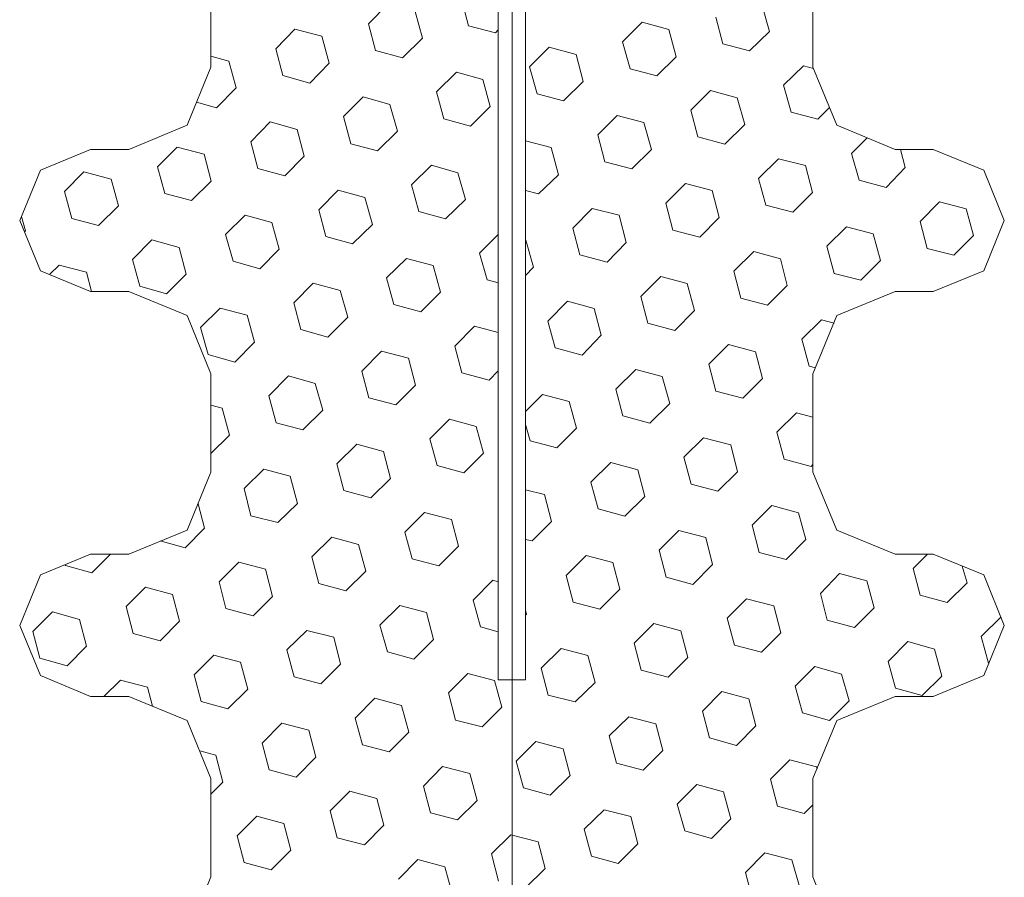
# Model space of a CAD drawing. Extents: x 5465377 to 5465550, y 5925276 to 5925338.
# Tile 143 of 182: x 5465446.7694 to 5465446.8118, y 5925321.8522 to 5925321.8892. Entities that reach past the tile are written whole.
import ezdxf

# ---------------------------------------------------------------- set-up
doc = ezdxf.new("R2010")
doc.units = 0
doc.header["$MEASUREMENT"] = 0
doc.layers.add('0_Nr_Pióra__141', color=7, linetype='Continuous', lineweight=0)

msp = doc.modelspace()

# ---------------------------------------------------------------- linework, layer by layer
at = {"layer": '0_Nr_Pióra__141', "linetype": 'Continuous'}
for p, q in [((5465446.790583, 5925321.369712), (5465446.790583, 5925322.046259)), ((5465446.789983, 5925321.926738), (5465446.789983, 5925321.860739)), ((5465446.79116, 5925321.860739), (5465446.79116, 5925321.926738)), ((5465446.777617, 5925321.887113), (5465446.777617, 5925321.891346)), ((5465446.803526, 5925321.891346), (5465446.803526, 5925321.887113)), ((5465446.788404, 5925321.89005), (5465446.788711, 5925321.888895)), ((5465446.785237, 5925321.889822), (5465446.7844, 5925321.888979)), ((5465446.786402, 5925321.889514), (5465446.78672, 5925321.888363)), ((5465446.801335, 5925321.889805), (5465446.801665, 5925321.888653)), ((5465446.799345, 5925321.889269), (5465446.799651, 5925321.888118)), ((5465446.781232, 5925321.88875), (5465446.780408, 5925321.887906)), ((5465446.781232, 5925321.88875), (5465446.782398, 5925321.888443)), ((5465446.7844, 5925321.888979), (5465446.784707, 5925321.887827)), ((5465446.788711, 5925321.888895), (5465446.789865, 5925321.888588)), ((5465446.789983, 5925321.888716), (5465446.789865, 5925321.888588)), ((5465446.796177, 5925321.889044), (5465446.795329, 5925321.888197)), ((5465446.796177, 5925321.889044), (5465446.797331, 5925321.888732)), ((5465446.797331, 5925321.888732), (5465446.797649, 5925321.887565)), ((5465446.782398, 5925321.888443), (5465446.782705, 5925321.887291)), ((5465446.78672, 5925321.888363), (5465446.785861, 5925321.887516)), ((5465446.801665, 5925321.888653), (5465446.800805, 5925321.88781)), ((5465446.780408, 5925321.887906), (5465446.780714, 5925321.886755)), ((5465446.784707, 5925321.887827), (5465446.785861, 5925321.887516)), ((5465446.792173, 5925321.887973), (5465446.791325, 5925321.88713)), ((5465446.792173, 5925321.887973), (5465446.793339, 5925321.887665)), ((5465446.795329, 5925321.888197), (5465446.795659, 5925321.887046)), ((5465446.799651, 5925321.888118), (5465446.800805, 5925321.88781)), ((5465446.777617, 5925321.887582), (5465446.778394, 5925321.88737)), ((5465446.793339, 5925321.887665), (5465446.793645, 5925321.886494)), ((5465446.797649, 5925321.887565), (5465446.796813, 5925321.886739)), ((5465446.776592, 5925321.884612), (5465446.777617, 5925321.887113)), ((5465446.778394, 5925321.88737), (5465446.778701, 5925321.886219)), ((5465446.782705, 5925321.887291), (5465446.781868, 5925321.886431)), ((5465446.791325, 5925321.88713), (5465446.791655, 5925321.885958)), ((5465446.795659, 5925321.887046), (5465446.796813, 5925321.886739)), ((5465446.803125, 5925321.887176), (5465446.802266, 5925321.886331)), ((5465446.803125, 5925321.887176), (5465446.803549, 5925321.887062)), ((5465446.803526, 5925321.887113), (5465446.804562, 5925321.884612)), ((5465446.780714, 5925321.886755), (5465446.781868, 5925321.886431)), ((5465446.788181, 5925321.886901), (5465446.787321, 5925321.886058)), ((5465446.788181, 5925321.886901), (5465446.789323, 5925321.886577)), ((5465446.789323, 5925321.886577), (5465446.789641, 5925321.885422)), ((5465446.778701, 5925321.886219), (5465446.777853, 5925321.88536)), ((5465446.793645, 5925321.886494), (5465446.792797, 5925321.885667)), ((5465446.802266, 5925321.886331), (5465446.802595, 5925321.885181)), ((5465446.784165, 5925321.885829), (5465446.783329, 5925321.884985)), ((5465446.784165, 5925321.885829), (5465446.785319, 5925321.885504)), ((5465446.787321, 5925321.886058), (5465446.787639, 5925321.88489)), ((5465446.791655, 5925321.885958), (5465446.792797, 5925321.885667)), ((5465446.799121, 5925321.886107), (5465446.798273, 5925321.885259)), ((5465446.799121, 5925321.886107), (5465446.800264, 5925321.885795)), ((5465446.800264, 5925321.885795), (5465446.800593, 5925321.884645)), ((5465446.776993, 5925321.885601), (5465446.777853, 5925321.88536)), ((5465446.785319, 5925321.885504), (5465446.785649, 5925321.884354)), ((5465446.789641, 5925321.885422), (5465446.788793, 5925321.884579)), ((5465446.804244, 5925321.885376), (5465446.803738, 5925321.884873)), ((5465446.783329, 5925321.884985), (5465446.783635, 5925321.883818)), ((5465446.787639, 5925321.88489), (5465446.788793, 5925321.884579)), ((5465446.795105, 5925321.885036), (5465446.794269, 5925321.884193)), ((5465446.795105, 5925321.885036), (5465446.796259, 5925321.884728)), ((5465446.798273, 5925321.885259), (5465446.798579, 5925321.884109)), ((5465446.802595, 5925321.885181), (5465446.803738, 5925321.884873)), ((5465446.774084, 5925321.883573), (5465446.776592, 5925321.884612)), ((5465446.780161, 5925321.884757), (5465446.779336, 5925321.883897)), ((5465446.780161, 5925321.884757), (5465446.781327, 5925321.884433)), ((5465446.781327, 5925321.884433), (5465446.781633, 5925321.883282)), ((5465446.796259, 5925321.884728), (5465446.796577, 5925321.883573)), ((5465446.800593, 5925321.884645), (5465446.799734, 5925321.883802)), ((5465446.804562, 5925321.884612), (5465446.80707, 5925321.883573)), ((5465446.785649, 5925321.884354), (5465446.784789, 5925321.883511)), ((5465446.794269, 5925321.884193), (5465446.794575, 5925321.883037)), ((5465446.798579, 5925321.884109), (5465446.799734, 5925321.883802)), ((5465446.805869, 5925321.884076), (5465446.805198, 5925321.883394)), ((5465446.776169, 5925321.883673), (5465446.775321, 5925321.882825)), ((5465446.776169, 5925321.883673), (5465446.777323, 5925321.883361)), ((5465446.779336, 5925321.883897), (5465446.779643, 5925321.882746)), ((5465446.783635, 5925321.883818), (5465446.784789, 5925321.883511)), ((5465446.79116, 5925321.883946), (5465446.792267, 5925321.883655)), ((5465446.792267, 5925321.883655), (5465446.792573, 5925321.882485)), ((5465446.77028, 5925321.88268), (5465446.772435, 5925321.883573)), ((5465446.772435, 5925321.883573), (5465446.774084, 5925321.883573)), ((5465446.777323, 5925321.883361), (5465446.777629, 5925321.882211)), ((5465446.781633, 5925321.883282), (5465446.780797, 5925321.882439)), ((5465446.796577, 5925321.883573), (5465446.795741, 5925321.88273)), ((5465446.802054, 5925321.88317), (5465446.801194, 5925321.882322)), ((5465446.802054, 5925321.88317), (5465446.803208, 5925321.882875)), ((5465446.805198, 5925321.883394), (5465446.805516, 5925321.882243)), ((5465446.80707, 5925321.883573), (5465446.808707, 5925321.883573)), ((5465446.807294, 5925321.883573), (5465446.807506, 5925321.882796)), ((5465446.808707, 5925321.883573), (5465446.810886, 5925321.88268)), ((5465446.775321, 5925321.882825), (5465446.775627, 5925321.881675)), ((5465446.779643, 5925321.882746), (5465446.780797, 5925321.882439)), ((5465446.787109, 5925321.882891), (5465446.786249, 5925321.882048)), ((5465446.787109, 5925321.882891), (5465446.788251, 5925321.882567)), ((5465446.794575, 5925321.883037), (5465446.795741, 5925321.88273)), ((5465446.803208, 5925321.882875), (5465446.803514, 5925321.881724)), ((5465446.807506, 5925321.882796), (5465446.806682, 5925321.881936)), ((5465446.769385, 5925321.880506), (5465446.77028, 5925321.88268)), ((5465446.772153, 5925321.8826), (5465446.771317, 5925321.881757)), ((5465446.772153, 5925321.8826), (5465446.77333, 5925321.882293)), ((5465446.788251, 5925321.882567), (5465446.788569, 5925321.881417)), ((5465446.792573, 5925321.882485), (5465446.791725, 5925321.881658)), ((5465446.801194, 5925321.882322), (5465446.8015, 5925321.881172)), ((5465446.810886, 5925321.88268), (5465446.811769, 5925321.880506)), ((5465446.77333, 5925321.882293), (5465446.773637, 5925321.881139)), ((5465446.777629, 5925321.882211), (5465446.776781, 5925321.881367)), ((5465446.786249, 5925321.882048), (5465446.786567, 5925321.880897)), ((5465446.798049, 5925321.882099), (5465446.797202, 5925321.881254)), ((5465446.798049, 5925321.882099), (5465446.799192, 5925321.881803)), ((5465446.805516, 5925321.882243), (5465446.806682, 5925321.881936)), ((5465446.771317, 5925321.881757), (5465446.771623, 5925321.880603)), ((5465446.775627, 5925321.881675), (5465446.776781, 5925321.881367)), ((5465446.783093, 5925321.88182), (5465446.782257, 5925321.880976)), ((5465446.783093, 5925321.88182), (5465446.784247, 5925321.881496)), ((5465446.784247, 5925321.881496), (5465446.784577, 5925321.880345)), ((5465446.79116, 5925321.881803), (5465446.791725, 5925321.881658)), ((5465446.799192, 5925321.881803), (5465446.799498, 5925321.880636)), ((5465446.803514, 5925321.881724), (5465446.802666, 5925321.880864)), ((5465446.773637, 5925321.881139), (5465446.772777, 5925321.880296)), ((5465446.788569, 5925321.881417), (5465446.787721, 5925321.880587)), ((5465446.797202, 5925321.881254), (5465446.797496, 5925321.8801)), ((5465446.8015, 5925321.881172), (5465446.802666, 5925321.880864)), ((5465446.808978, 5925321.881317), (5465446.808142, 5925321.880473)), ((5465446.808978, 5925321.881317), (5465446.810132, 5925321.881009)), ((5465446.769468, 5925321.880685), (5465446.769633, 5925321.880067)), ((5465446.779089, 5925321.880748), (5465446.778241, 5925321.879905)), ((5465446.779089, 5925321.880748), (5465446.780243, 5925321.880424)), ((5465446.782257, 5925321.880976), (5465446.782563, 5925321.879826)), ((5465446.786567, 5925321.880897), (5465446.787721, 5925321.880587)), ((5465446.794034, 5925321.881026), (5465446.793198, 5925321.880183)), ((5465446.794034, 5925321.881026), (5465446.795188, 5925321.880735)), ((5465446.795188, 5925321.880735), (5465446.795494, 5925321.879564)), ((5465446.799498, 5925321.880636), (5465446.798662, 5925321.879793)), ((5465446.810132, 5925321.881009), (5465446.810439, 5925321.879859)), ((5465446.77028, 5925321.878347), (5465446.769385, 5925321.880506)), ((5465446.771623, 5925321.880603), (5465446.772777, 5925321.880296)), ((5465446.780243, 5925321.880424), (5465446.780561, 5925321.879273)), ((5465446.784577, 5925321.880345), (5465446.783717, 5925321.879502)), ((5465446.804974, 5925321.880245), (5465446.804126, 5925321.879402)), ((5465446.804974, 5925321.880245), (5465446.806128, 5925321.879938)), ((5465446.808142, 5925321.880473), (5465446.808448, 5925321.879306)), ((5465446.811769, 5925321.880506), (5465446.810886, 5925321.878347)), ((5465446.769633, 5925321.880067), (5465446.769597, 5925321.880021)), ((5465446.778241, 5925321.879905), (5465446.778571, 5925321.878754)), ((5465446.782563, 5925321.879826), (5465446.783717, 5925321.879502)), ((5465446.789983, 5925321.879905), (5465446.789182, 5925321.879111)), ((5465446.793198, 5925321.880183), (5465446.793504, 5925321.879028)), ((5465446.797496, 5925321.8801), (5465446.798662, 5925321.879793)), ((5465446.806128, 5925321.879938), (5465446.806434, 5925321.878787)), ((5465446.810439, 5925321.879859), (5465446.809602, 5925321.879016)), ((5465446.775073, 5925321.87968), (5465446.774237, 5925321.878837)), ((5465446.775073, 5925321.87968), (5465446.776251, 5925321.879356)), ((5465446.776251, 5925321.879356), (5465446.776557, 5925321.878202)), ((5465446.791172, 5925321.879663), (5465446.791502, 5925321.878496)), ((5465446.795494, 5925321.879564), (5465446.79467, 5925321.878721)), ((5465446.804126, 5925321.879402), (5465446.804444, 5925321.878235)), ((5465446.780561, 5925321.879273), (5465446.779725, 5925321.87843)), ((5465446.789182, 5925321.879111), (5465446.789511, 5925321.87796)), ((5465446.793504, 5925321.879028), (5465446.79467, 5925321.878721)), ((5465446.800982, 5925321.879178), (5465446.800122, 5925321.87833)), ((5465446.800982, 5925321.879178), (5465446.802136, 5925321.878866)), ((5465446.808448, 5925321.879306), (5465446.809602, 5925321.879016)), ((5465446.771081, 5925321.878592), (5465446.770669, 5925321.878184)), ((5465446.771081, 5925321.878592), (5465446.772259, 5925321.878284)), ((5465446.774237, 5925321.878837), (5465446.774555, 5925321.877682)), ((5465446.778571, 5925321.878754), (5465446.779725, 5925321.87843)), ((5465446.786037, 5925321.878882), (5465446.785178, 5925321.878039)), ((5465446.786037, 5925321.878882), (5465446.78718, 5925321.878575)), ((5465446.78718, 5925321.878575), (5465446.787498, 5925321.877424)), ((5465446.791502, 5925321.878496), (5465446.79116, 5925321.878151)), ((5465446.802136, 5925321.878866), (5465446.802419, 5925321.877715)), ((5465446.806434, 5925321.878787), (5465446.805587, 5925321.877944)), ((5465446.772435, 5925321.877457), (5465446.77028, 5925321.878347)), ((5465446.772259, 5925321.878284), (5465446.772471, 5925321.877457)), ((5465446.776557, 5925321.878202), (5465446.775709, 5925321.877357)), ((5465446.796978, 5925321.878105), (5465446.79613, 5925321.877245)), ((5465446.796978, 5925321.878105), (5465446.79812, 5925321.877798)), ((5465446.800122, 5925321.87833), (5465446.800428, 5925321.877163)), ((5465446.804444, 5925321.878235), (5465446.805587, 5925321.877944)), ((5465446.810886, 5925321.878347), (5465446.808707, 5925321.877457)), ((5465446.774555, 5925321.877682), (5465446.775709, 5925321.877357)), ((5465446.782022, 5925321.877811), (5465446.781185, 5925321.876968)), ((5465446.782022, 5925321.877811), (5465446.783176, 5925321.877503)), ((5465446.785178, 5925321.878039), (5465446.785496, 5925321.876889)), ((5465446.789511, 5925321.87796), (5465446.789983, 5925321.877827)), ((5465446.79812, 5925321.877798), (5465446.798438, 5925321.876644)), ((5465446.802419, 5925321.877715), (5465446.801582, 5925321.876872)), ((5465446.774084, 5925321.877457), (5465446.772435, 5925321.877457)), ((5465446.776592, 5925321.876419), (5465446.774084, 5925321.877457)), ((5465446.783176, 5925321.877503), (5465446.783505, 5925321.876353)), ((5465446.787498, 5925321.877424), (5465446.78665, 5925321.876581)), ((5465446.79613, 5925321.877245), (5465446.796424, 5925321.87609)), ((5465446.80707, 5925321.877457), (5465446.804562, 5925321.876419)), ((5465446.808707, 5925321.877457), (5465446.80707, 5925321.877457)), ((5465446.781185, 5925321.876968), (5465446.781492, 5925321.875817)), ((5465446.785496, 5925321.876889), (5465446.78665, 5925321.876581)), ((5465446.792962, 5925321.877034), (5465446.792126, 5925321.876174)), ((5465446.792962, 5925321.877034), (5465446.794116, 5925321.876726)), ((5465446.800428, 5925321.877163), (5465446.801582, 5925321.876872)), ((5465446.777617, 5925321.873917), (5465446.776592, 5925321.876419)), ((5465446.778017, 5925321.876743), (5465446.77717, 5925321.875899)), ((5465446.778017, 5925321.876743), (5465446.779172, 5925321.876432)), ((5465446.779172, 5925321.876432), (5465446.77949, 5925321.875281)), ((5465446.794116, 5925321.876726), (5465446.794422, 5925321.875571)), ((5465446.798438, 5925321.876644), (5465446.79759, 5925321.875783)), ((5465446.804562, 5925321.876419), (5465446.803526, 5925321.873917)), ((5465446.783505, 5925321.876353), (5465446.782646, 5925321.875492)), ((5465446.788958, 5925321.875962), (5465446.78811, 5925321.875102)), ((5465446.788958, 5925321.875962), (5465446.789983, 5925321.875687)), ((5465446.792126, 5925321.876174), (5465446.792432, 5925321.875023)), ((5465446.796424, 5925321.87609), (5465446.79759, 5925321.875783)), ((5465446.803902, 5925321.87624), (5465446.803055, 5925321.87541)), ((5465446.803902, 5925321.87624), (5465446.804444, 5925321.87609)), ((5465446.77717, 5925321.875899), (5465446.777499, 5925321.874744)), ((5465446.781492, 5925321.875817), (5465446.782646, 5925321.875492)), ((5465446.794422, 5925321.875571), (5465446.793598, 5925321.874711)), ((5465446.77949, 5925321.875281), (5465446.778653, 5925321.87442)), ((5465446.78811, 5925321.875102), (5465446.788416, 5925321.873952)), ((5465446.799898, 5925321.875168), (5465446.799051, 5925321.874325)), ((5465446.799898, 5925321.875168), (5465446.801064, 5925321.874861)), ((5465446.803055, 5925321.87541), (5465446.803373, 5925321.874242)), ((5465446.777499, 5925321.874744), (5465446.778653, 5925321.87442)), ((5465446.784966, 5925321.87489), (5465446.784106, 5925321.87403)), ((5465446.784966, 5925321.87489), (5465446.78612, 5925321.874583)), ((5465446.792432, 5925321.875023), (5465446.793598, 5925321.874711)), ((5465446.801064, 5925321.874861), (5465446.801359, 5925321.873705)), ((5465446.78612, 5925321.874583), (5465446.786426, 5925321.873416)), ((5465446.799051, 5925321.874325), (5465446.799357, 5925321.87317)), ((5465446.777617, 5925321.86968), (5465446.777617, 5925321.873917)), ((5465446.784106, 5925321.87403), (5465446.784412, 5925321.872879)), ((5465446.788416, 5925321.873952), (5465446.789594, 5925321.873644)), ((5465446.789983, 5925321.874047), (5465446.789594, 5925321.873644)), ((5465446.795906, 5925321.874096), (5465446.795046, 5925321.873253)), ((5465446.795906, 5925321.874096), (5465446.797048, 5925321.873789)), ((5465446.803373, 5925321.874242), (5465446.803643, 5925321.874162)), ((5465446.803526, 5925321.873917), (5465446.803526, 5925321.86968)), ((5465446.78095, 5925321.873822), (5465446.780114, 5925321.872959)), ((5465446.78095, 5925321.873822), (5465446.782104, 5925321.873495)), ((5465446.782104, 5925321.873495), (5465446.782434, 5925321.872343)), ((5465446.786426, 5925321.873416), (5465446.785578, 5925321.872571)), ((5465446.797048, 5925321.873789), (5465446.797366, 5925321.872634)), ((5465446.801359, 5925321.873705), (5465446.800511, 5925321.872862)), ((5465446.79189, 5925321.873025), (5465446.79116, 5925321.872293)), ((5465446.79189, 5925321.873025), (5465446.793044, 5925321.872717)), ((5465446.795046, 5925321.873253), (5465446.795353, 5925321.872098)), ((5465446.799357, 5925321.87317), (5465446.800511, 5925321.872862)), ((5465446.780114, 5925321.872959), (5465446.78042, 5925321.871807)), ((5465446.784412, 5925321.872879), (5465446.785578, 5925321.872571)), ((5465446.793044, 5925321.872717), (5465446.793351, 5925321.871567)), ((5465446.797366, 5925321.872634), (5465446.796507, 5925321.871791)), ((5465446.777617, 5925321.872555), (5465446.7781, 5925321.872426)), ((5465446.7781, 5925321.872426), (5465446.778418, 5925321.871271)), ((5465446.782434, 5925321.872343), (5465446.781574, 5925321.8715)), ((5465446.802831, 5925321.872231), (5465446.801983, 5925321.871401)), ((5465446.802831, 5925321.872231), (5465446.803526, 5925321.872052)), ((5465446.78042, 5925321.871807), (5465446.781574, 5925321.8715)), ((5465446.787886, 5925321.871953), (5465446.787038, 5925321.87111)), ((5465446.787886, 5925321.871953), (5465446.78904, 5925321.871646)), ((5465446.79116, 5925321.871728), (5465446.79136, 5925321.871031)), ((5465446.795353, 5925321.872098), (5465446.796507, 5925321.871791)), ((5465446.78904, 5925321.871646), (5465446.789347, 5925321.870494)), ((5465446.793351, 5925321.871567), (5465446.792514, 5925321.870719)), ((5465446.801983, 5925321.871401), (5465446.802289, 5925321.870233)), ((5465446.778418, 5925321.871271), (5465446.777617, 5925321.870477)), ((5465446.783894, 5925321.870881), (5465446.783034, 5925321.870037)), ((5465446.783894, 5925321.870881), (5465446.785048, 5925321.870574)), ((5465446.787038, 5925321.87111), (5465446.787356, 5925321.869958)), ((5465446.79136, 5925321.871031), (5465446.792514, 5925321.870719)), ((5465446.798827, 5925321.871159), (5465446.797979, 5925321.870316)), ((5465446.798827, 5925321.871159), (5465446.799993, 5925321.870852)), ((5465446.785048, 5925321.870574), (5465446.785354, 5925321.869406)), ((5465446.789347, 5925321.870494), (5465446.788499, 5925321.869651)), ((5465446.799993, 5925321.870852), (5465446.800287, 5925321.869697)), ((5465446.783034, 5925321.870037), (5465446.78334, 5925321.868886)), ((5465446.794834, 5925321.870088), (5465446.793975, 5925321.869244)), ((5465446.794834, 5925321.870088), (5465446.795989, 5925321.86978)), ((5465446.797979, 5925321.870316), (5465446.798285, 5925321.869161)), ((5465446.802289, 5925321.870233), (5465446.803455, 5925321.869925)), ((5465446.776592, 5925321.867184), (5465446.777617, 5925321.86968)), ((5465446.77989, 5925321.869813), (5465446.779042, 5925321.86897)), ((5465446.77989, 5925321.869813), (5465446.781032, 5925321.869501)), ((5465446.787356, 5925321.869958), (5465446.788499, 5925321.869651)), ((5465446.795989, 5925321.86978), (5465446.796295, 5925321.868629)), ((5465446.800287, 5925321.869697), (5465446.799439, 5925321.868853)), ((5465446.803526, 5925321.870009), (5465446.803455, 5925321.869925)), ((5465446.803526, 5925321.86968), (5465446.804562, 5925321.867184)), ((5465446.781032, 5925321.869501), (5465446.781338, 5925321.868334)), ((5465446.785354, 5925321.869406), (5465446.784506, 5925321.868579)), ((5465446.793975, 5925321.869244), (5465446.794281, 5925321.868093)), ((5465446.779042, 5925321.86897), (5465446.779336, 5925321.867798)), ((5465446.78334, 5925321.868886), (5465446.784506, 5925321.868579)), ((5465446.79116, 5925321.868919), (5465446.791973, 5925321.868709)), ((5465446.798285, 5925321.869161), (5465446.799439, 5925321.868853)), ((5465446.781338, 5925321.868334), (5465446.780502, 5925321.867507)), ((5465446.791973, 5925321.868709), (5465446.792279, 5925321.867557)), ((5465446.796295, 5925321.868629), (5465446.795435, 5925321.867782)), ((5465446.777064, 5925321.868318), (5465446.777334, 5925321.867262)), ((5465446.786815, 5925321.867943), (5465446.785967, 5925321.8671)), ((5465446.786815, 5925321.867943), (5465446.787969, 5925321.867636)), ((5465446.789983, 5925321.868172), (5465446.789983, 5925321.86811)), ((5465446.794281, 5925321.868093), (5465446.795435, 5925321.867782)), ((5465446.801759, 5925321.868239), (5465446.800911, 5925321.867396)), ((5465446.801759, 5925321.868239), (5465446.802913, 5925321.867931)), ((5465446.802913, 5925321.867931), (5465446.803219, 5925321.866776)), ((5465446.779336, 5925321.867798), (5465446.780502, 5925321.867507)), ((5465446.787969, 5925321.867636), (5465446.788275, 5925321.866485)), ((5465446.792279, 5925321.867557), (5465446.791443, 5925321.866714)), ((5465446.774084, 5925321.866145), (5465446.776592, 5925321.867184)), ((5465446.777334, 5925321.867262), (5465446.77651, 5925321.866419)), ((5465446.785967, 5925321.8671), (5465446.786285, 5925321.865949)), ((5465446.797755, 5925321.867167), (5465446.796907, 5925321.866324)), ((5465446.797755, 5925321.867167), (5465446.798921, 5925321.86686)), ((5465446.800911, 5925321.867396), (5465446.801217, 5925321.866224)), ((5465446.804562, 5925321.867184), (5465446.80707, 5925321.866145)), ((5465446.775438, 5925321.866714), (5465446.77651, 5925321.866419)), ((5465446.782822, 5925321.866876), (5465446.781963, 5925321.866033)), ((5465446.782822, 5925321.866876), (5465446.783976, 5925321.866564)), ((5465446.79116, 5925321.866776), (5465446.791443, 5925321.866714)), ((5465446.798921, 5925321.86686), (5465446.799215, 5925321.865704)), ((5465446.803219, 5925321.866776), (5465446.802383, 5925321.865916)), ((5465446.783976, 5925321.866564), (5465446.784283, 5925321.865414)), ((5465446.788275, 5925321.866485), (5465446.787427, 5925321.865642)), ((5465446.796907, 5925321.866324), (5465446.797213, 5925321.865156)), ((5465446.801217, 5925321.866224), (5465446.802383, 5925321.865916)), ((5465446.77028, 5925321.865251), (5465446.772435, 5925321.866145)), ((5465446.772435, 5925321.866145), (5465446.774084, 5925321.866145)), ((5465446.773295, 5925321.866145), (5465446.772494, 5925321.865348)), ((5465446.778818, 5925321.865804), (5465446.77797, 5925321.86496)), ((5465446.778818, 5925321.865804), (5465446.779961, 5925321.865497)), ((5465446.781963, 5925321.866033), (5465446.782269, 5925321.864878)), ((5465446.786285, 5925321.865949), (5465446.787427, 5925321.865642)), ((5465446.793763, 5925321.866095), (5465446.792903, 5925321.865235)), ((5465446.793763, 5925321.866095), (5465446.794917, 5925321.865788)), ((5465446.794917, 5925321.865788), (5465446.795223, 5925321.864636)), ((5465446.80707, 5925321.866145), (5465446.808707, 5925321.866145)), ((5465446.80846, 5925321.866145), (5465446.807848, 5925321.865525)), ((5465446.808707, 5925321.866145), (5465446.810886, 5925321.865251)), ((5465446.771328, 5925321.865688), (5465446.771352, 5925321.865658)), ((5465446.771352, 5925321.865658), (5465446.772494, 5925321.865348)), ((5465446.779961, 5925321.865497), (5465446.780267, 5925321.864325)), ((5465446.784283, 5925321.865414), (5465446.783423, 5925321.86457)), ((5465446.799215, 5925321.865704), (5465446.798367, 5925321.864845)), ((5465446.807848, 5925321.865525), (5465446.808154, 5925321.864375)), ((5465446.809956, 5925321.865625), (5465446.810168, 5925321.864911)), ((5465446.769385, 5925321.863078), (5465446.77028, 5925321.865251)), ((5465446.77797, 5925321.86496), (5465446.778265, 5925321.863806)), ((5465446.789747, 5925321.865023), (5465446.788911, 5925321.864163)), ((5465446.789747, 5925321.865023), (5465446.789983, 5925321.86496)), ((5465446.792903, 5925321.865235), (5465446.793209, 5925321.864084)), ((5465446.797213, 5925321.865156), (5465446.798367, 5925321.864845)), ((5465446.80468, 5925321.865318), (5465446.803855, 5925321.864458)), ((5465446.80468, 5925321.865318), (5465446.805846, 5925321.864994)), ((5465446.805846, 5925321.864994), (5465446.806164, 5925321.863839)), ((5465446.810886, 5925321.865251), (5465446.811769, 5925321.863078)), ((5465446.774802, 5925321.864732), (5465446.773966, 5925321.863888)), ((5465446.774802, 5925321.864732), (5465446.775957, 5925321.864408)), ((5465446.782269, 5925321.864878), (5465446.783423, 5925321.86457)), ((5465446.795223, 5925321.864636), (5465446.794363, 5925321.863777)), ((5465446.810168, 5925321.864911), (5465446.809308, 5925321.864067)), ((5465446.775957, 5925321.864408), (5465446.776263, 5925321.863257)), ((5465446.780267, 5925321.864325), (5465446.779431, 5925321.863499)), ((5465446.788911, 5925321.864163), (5465446.789217, 5925321.863012)), ((5465446.793209, 5925321.864084), (5465446.794363, 5925321.863777)), ((5465446.800676, 5925321.86423), (5465446.79984, 5925321.863386)), ((5465446.800676, 5925321.86423), (5465446.801842, 5925321.863923)), ((5465446.803855, 5925321.864458), (5465446.80415, 5925321.863303)), ((5465446.808154, 5925321.864375), (5465446.809308, 5925321.864067)), ((5465446.770798, 5925321.86366), (5465446.76995, 5925321.862817)), ((5465446.770798, 5925321.86366), (5465446.771953, 5925321.863336)), ((5465446.773966, 5925321.863888), (5465446.774272, 5925321.862738)), ((5465446.778265, 5925321.863806), (5465446.779431, 5925321.863499)), ((5465446.785743, 5925321.863939), (5465446.784895, 5925321.863091)), ((5465446.785743, 5925321.863939), (5465446.786897, 5925321.863643)), ((5465446.79116, 5925321.863727), (5465446.791207, 5925321.863565)), ((5465446.801842, 5925321.863923), (5465446.802148, 5925321.862767)), ((5465446.806164, 5925321.863839), (5465446.805316, 5925321.862996)), ((5465446.771953, 5925321.863336), (5465446.772259, 5925321.862186)), ((5465446.776263, 5925321.863257), (5465446.775438, 5925321.862409)), ((5465446.786897, 5925321.863643), (5465446.787203, 5925321.862476)), ((5465446.791207, 5925321.863565), (5465446.79116, 5925321.863515)), ((5465446.79984, 5925321.863386), (5465446.800158, 5925321.862231)), ((5465446.80415, 5925321.863303), (5465446.805316, 5925321.862996)), ((5465446.811628, 5925321.863448), (5465446.810768, 5925321.862605)), ((5465446.77028, 5925321.860918), (5465446.769385, 5925321.863078)), ((5465446.76995, 5925321.862817), (5465446.770257, 5925321.861666)), ((5465446.781739, 5925321.862866), (5465446.780891, 5925321.862023)), ((5465446.781739, 5925321.862866), (5465446.782905, 5925321.862572)), ((5465446.784895, 5925321.863091), (5465446.785213, 5925321.861941)), ((5465446.789217, 5925321.863012), (5465446.789983, 5925321.8628)), ((5465446.796683, 5925321.863157), (5465446.795835, 5925321.862314)), ((5465446.796683, 5925321.863157), (5465446.797838, 5925321.86285)), ((5465446.797838, 5925321.86285), (5465446.798144, 5925321.861699)), ((5465446.811769, 5925321.863078), (5465446.810886, 5925321.860918)), ((5465446.774272, 5925321.862738), (5465446.775438, 5925321.862409)), ((5465446.782905, 5925321.862572), (5465446.783199, 5925321.861405)), ((5465446.787203, 5925321.862476), (5465446.786355, 5925321.861633)), ((5465446.802148, 5925321.862767), (5465446.801312, 5925321.861924)), ((5465446.810768, 5925321.862605), (5465446.811086, 5925321.861454)), ((5465446.772259, 5925321.862186), (5465446.771434, 5925321.861342)), ((5465446.780891, 5925321.862023), (5465446.781197, 5925321.860869)), ((5465446.792691, 5925321.862085), (5465446.791831, 5925321.861242)), ((5465446.792691, 5925321.862085), (5465446.793845, 5925321.861778)), ((5465446.795835, 5925321.862314), (5465446.796142, 5925321.861147)), ((5465446.800158, 5925321.862231), (5465446.801312, 5925321.861924)), ((5465446.807612, 5925321.862381), (5465446.806776, 5925321.861533)), ((5465446.807612, 5925321.862381), (5465446.808766, 5925321.862052)), ((5465446.808766, 5925321.862052), (5465446.809084, 5925321.860902)), ((5465446.770257, 5925321.861666), (5465446.771434, 5925321.861342)), ((5465446.777747, 5925321.861795), (5465446.776899, 5925321.860951)), ((5465446.777747, 5925321.861795), (5465446.778889, 5925321.861504)), ((5465446.785213, 5925321.861941), (5465446.786355, 5925321.861633)), ((5465446.793845, 5925321.861778), (5465446.794151, 5925321.860627)), ((5465446.798144, 5925321.861699), (5465446.797296, 5925321.860852)), ((5465446.778889, 5925321.861504), (5465446.779207, 5925321.860333)), ((5465446.783199, 5925321.861405), (5465446.782351, 5925321.860562)), ((5465446.791831, 5925321.861242), (5465446.792138, 5925321.860075)), ((5465446.796142, 5925321.861147), (5465446.797296, 5925321.860852)), ((5465446.803608, 5925321.861309), (5465446.80276, 5925321.860465)), ((5465446.803608, 5925321.861309), (5465446.804762, 5925321.860984)), ((5465446.806776, 5925321.861533), (5465446.807082, 5925321.860383)), ((5465446.772435, 5925321.860026), (5465446.77028, 5925321.860918)), ((5465446.773731, 5925321.860723), (5465446.773012, 5925321.860026)), ((5465446.773731, 5925321.860723), (5465446.774885, 5925321.860416)), ((5465446.776899, 5925321.860951), (5465446.777193, 5925321.859801)), ((5465446.781197, 5925321.860869), (5465446.782351, 5925321.860562)), ((5465446.788675, 5925321.861014), (5465446.787839, 5925321.860171)), ((5465446.788675, 5925321.861014), (5465446.789829, 5925321.860706)), ((5465446.789829, 5925321.860706), (5465446.790136, 5925321.859556)), ((5465446.789983, 5925321.860739), (5465446.79116, 5925321.860739)), ((5465446.804762, 5925321.860984), (5465446.805092, 5925321.85983)), ((5465446.809084, 5925321.860902), (5465446.808236, 5925321.860059)), ((5465446.810886, 5925321.860918), (5465446.808707, 5925321.860026)), ((5465446.774885, 5925321.860416), (5465446.775097, 5925321.859605)), ((5465446.779207, 5925321.860333), (5465446.778347, 5925321.859489)), ((5465446.794151, 5925321.860627), (5465446.793292, 5925321.859784)), ((5465446.80276, 5925321.860465), (5465446.803078, 5925321.859311)), ((5465446.807082, 5925321.860383), (5465446.808236, 5925321.860059)), ((5465446.774084, 5925321.860026), (5465446.772435, 5925321.860026)), ((5465446.776592, 5925321.858987), (5465446.774084, 5925321.860026)), ((5465446.784671, 5925321.859946), (5465446.783823, 5925321.859086)), ((5465446.784671, 5925321.859946), (5465446.785825, 5925321.859635)), ((5465446.787839, 5925321.860171), (5465446.788145, 5925321.859003)), ((5465446.792138, 5925321.860075), (5465446.793292, 5925321.859784)), ((5465446.799604, 5925321.860237), (5465446.79878, 5925321.859393)), ((5465446.799604, 5925321.860237), (5465446.80077, 5925321.859913)), ((5465446.80077, 5925321.859913), (5465446.801076, 5925321.858762)), ((5465446.80707, 5925321.860026), (5465446.804562, 5925321.858987)), ((5465446.808707, 5925321.860026), (5465446.80707, 5925321.860026)), ((5465446.777193, 5925321.859801), (5465446.778347, 5925321.859489)), ((5465446.785825, 5925321.859635), (5465446.786132, 5925321.858484)), ((5465446.790136, 5925321.859556), (5465446.789299, 5925321.858713)), ((5465446.805092, 5925321.85983), (5465446.804244, 5925321.858987)), ((5465446.783823, 5925321.859086), (5465446.784141, 5925321.857932)), ((5465446.788145, 5925321.859003), (5465446.789299, 5925321.858713)), ((5465446.795612, 5925321.859148), (5465446.794764, 5925321.858322)), ((5465446.795612, 5925321.859148), (5465446.796766, 5925321.858841)), ((5465446.79878, 5925321.859393), (5465446.799086, 5925321.858243)), ((5465446.803078, 5925321.859311), (5465446.804244, 5925321.858987)), ((5465446.777617, 5925321.856489), (5465446.776592, 5925321.858987)), ((5465446.780667, 5925321.858874), (5465446.779819, 5925321.858014)), ((5465446.780667, 5925321.858874), (5465446.781833, 5925321.858567)), ((5465446.796766, 5925321.858841), (5465446.797072, 5925321.85769)), ((5465446.801076, 5925321.858762), (5465446.80024, 5925321.857914)), ((5465446.804562, 5925321.858987), (5465446.803526, 5925321.856489)), ((5465446.781833, 5925321.858567), (5465446.782128, 5925321.857412)), ((5465446.786132, 5925321.858484), (5465446.785284, 5925321.857641)), ((5465446.794764, 5925321.858322), (5465446.79507, 5925321.857155)), ((5465446.799086, 5925321.858243), (5465446.80024, 5925321.857914)), ((5465446.779819, 5925321.858014), (5465446.780125, 5925321.856859)), ((5465446.784141, 5925321.857932), (5465446.785284, 5925321.857641)), ((5465446.791596, 5925321.858077), (5465446.79076, 5925321.857233)), ((5465446.791596, 5925321.858077), (5465446.792774, 5925321.857769)), ((5465446.792774, 5925321.857769), (5465446.79308, 5925321.856619)), ((5465446.777146, 5925321.857674), (5465446.777829, 5925321.857495)), ((5465446.777829, 5925321.857495), (5465446.778135, 5925321.856328)), ((5465446.782128, 5925321.857412), (5465446.78128, 5925321.856552)), ((5465446.797072, 5925321.85769), (5465446.796224, 5925321.856847)), ((5465446.802536, 5925321.857299), (5465446.8017, 5925321.856456)), ((5465446.802536, 5925321.857299), (5465446.80369, 5925321.856992)), ((5465446.787592, 5925321.857009), (5465446.786767, 5925321.856165)), ((5465446.787592, 5925321.857009), (5465446.788758, 5925321.856698)), ((5465446.79076, 5925321.857233), (5465446.791066, 5925321.856083)), ((5465446.79507, 5925321.857155), (5465446.796224, 5925321.856847)), ((5465446.80369, 5925321.856992), (5465446.803726, 5925321.856926)), ((5465446.777617, 5925321.852252), (5465446.777617, 5925321.856489)), ((5465446.780125, 5925321.856859), (5465446.78128, 5925321.856552)), ((5465446.788758, 5925321.856698), (5465446.789076, 5925321.855547)), ((5465446.79308, 5925321.856619), (5465446.79222, 5925321.855776)), ((5465446.8017, 5925321.856456), (5465446.802006, 5925321.855301)), ((5465446.803526, 5925321.856489), (5465446.803526, 5925321.852252)), ((5465446.778135, 5925321.856328), (5465446.777617, 5925321.85582)), ((5465446.786767, 5925321.856165), (5465446.787062, 5925321.85501)), ((5465446.791066, 5925321.856083), (5465446.79222, 5925321.855776)), ((5465446.798532, 5925321.856228), (5465446.797684, 5925321.855385)), ((5465446.798532, 5925321.856228), (5465446.799686, 5925321.85592)), ((5465446.7836, 5925321.855937), (5465446.782752, 5925321.855094)), ((5465446.7836, 5925321.855937), (5465446.784754, 5925321.855629)), ((5465446.784754, 5925321.855629), (5465446.78506, 5925321.854474)), ((5465446.799686, 5925321.85592), (5465446.800004, 5925321.854753)), ((5465446.789076, 5925321.855547), (5465446.788228, 5925321.854703)), ((5465446.797684, 5925321.855385), (5465446.798014, 5925321.854234)), ((5465446.802006, 5925321.855301), (5465446.803161, 5925321.854977)), ((5465446.803526, 5925321.855352), (5465446.803161, 5925321.854977)), ((5465446.779596, 5925321.854865), (5465446.778748, 5925321.854022)), ((5465446.779596, 5925321.854865), (5465446.780761, 5925321.854558)), ((5465446.782752, 5925321.855094), (5465446.783058, 5925321.853938)), ((5465446.787062, 5925321.85501), (5465446.788228, 5925321.854703)), ((5465446.79454, 5925321.85514), (5465446.79368, 5925321.854313)), ((5465446.79454, 5925321.85514), (5465446.795694, 5925321.854849)), ((5465446.795694, 5925321.854849), (5465446.796, 5925321.853682)), ((5465446.780761, 5925321.854558), (5465446.781056, 5925321.853403)), ((5465446.78506, 5925321.854474), (5465446.784224, 5925321.853631)), ((5465446.800004, 5925321.854753), (5465446.799168, 5925321.85391)), ((5465446.778748, 5925321.854022), (5465446.779054, 5925321.852871)), ((5465446.783058, 5925321.853938), (5465446.784224, 5925321.853631)), ((5465446.790524, 5925321.854071), (5465446.789688, 5925321.853241)), ((5465446.790524, 5925321.854071), (5465446.791702, 5925321.853761)), ((5465446.79368, 5925321.854313), (5465446.793998, 5925321.853145)), ((5465446.798014, 5925321.854234), (5465446.799168, 5925321.85391)), ((5465446.791702, 5925321.853761), (5465446.792008, 5925321.852609)), ((5465446.796, 5925321.853682), (5465446.795152, 5925321.852837)), ((5465446.781056, 5925321.853403), (5465446.780208, 5925321.852559)), ((5465446.789688, 5925321.853241), (5465446.789994, 5925321.852073)), ((5465446.793998, 5925321.853145), (5465446.795152, 5925321.852837)), ((5465446.801465, 5925321.853291), (5465446.800629, 5925321.852447)), ((5465446.801465, 5925321.853291), (5465446.802619, 5925321.852983)), ((5465446.779054, 5925321.852871), (5465446.780208, 5925321.852559)), ((5465446.78652, 5925321.853), (5465446.785696, 5925321.852157)), ((5465446.78652, 5925321.853), (5465446.787686, 5925321.852692)), ((5465446.787686, 5925321.852692), (5465446.788004, 5925321.851537)), ((5465446.802619, 5925321.852983), (5465446.802949, 5925321.851833)), ((5465446.776592, 5925321.849755), (5465446.777617, 5925321.852252)), ((5465446.792008, 5925321.852609), (5465446.791148, 5925321.851766)), ((5465446.800629, 5925321.852447), (5465446.800935, 5925321.851297)), ((5465446.803526, 5925321.852252), (5465446.804562, 5925321.849755))]:
    msp.add_line(p, q, dxfattribs=at)

doc.saveas('drawing.dxf')
